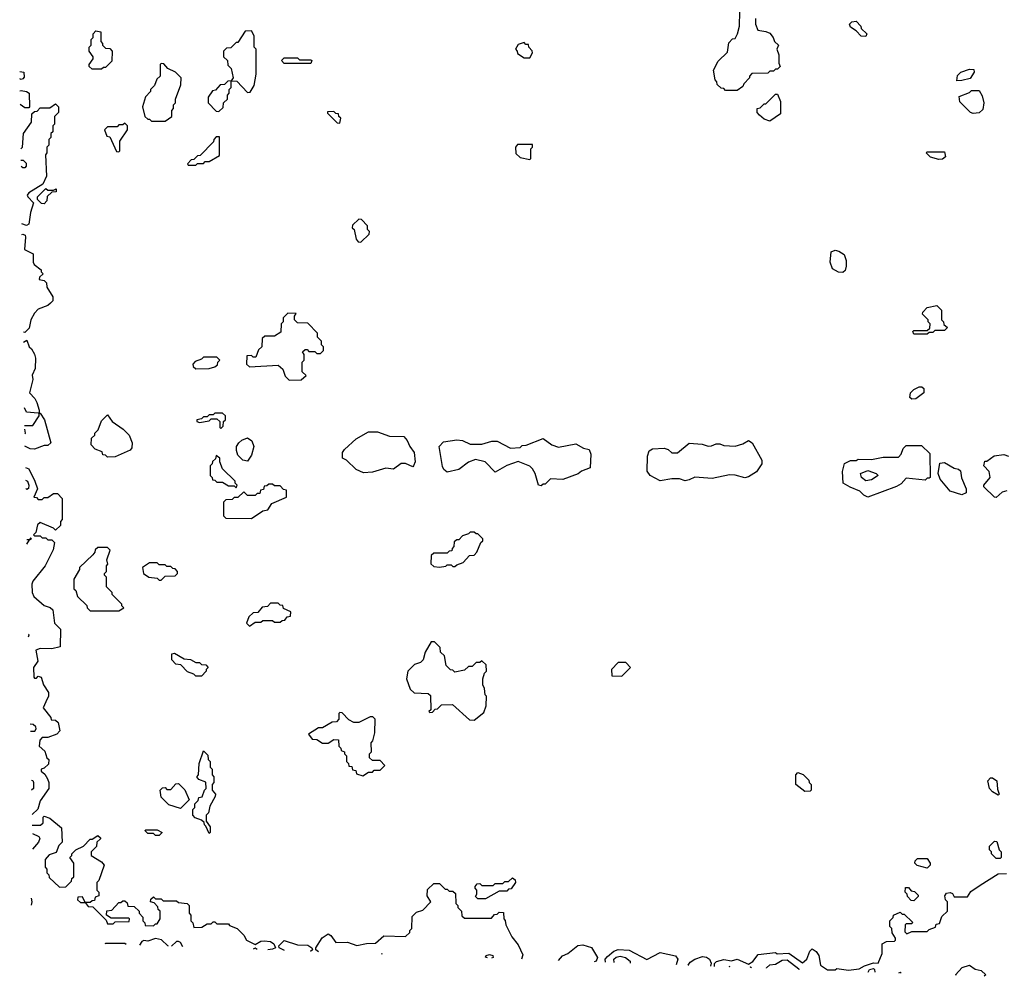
# Model space of a CAD drawing. Extents: x 2769579 to 2883812, y 684207 to 828660.
# Tile 1 of 256: x 2770038 to 2775167, y 718696 to 723678. Entities that reach past the tile are written whole.
import ezdxf

# ---------------------------------------------------------------- set-up
doc = ezdxf.new("R2010")
doc.units = 0

msp = doc.modelspace()

# ---------------------------------------------------------------- linework, layer by layer
at = {"layer": '0CON02XD'}
for points in [[(2773870, 723685), (2773870, 723655), (2773883, 723623), (2773925, 723617.5), (2773945, 723607.5), (2773962.5, 723585), (2773970, 723565), (2773990, 723545), (2773982.5, 723525), (2773992.5, 723495), (2773992.5, 723452.5), (2774000, 723435), (2773985, 723420), (2773975, 723420), (2773965, 723410), (2773945, 723410), (2773935, 723400), (2773851.7, 723398.3), (2773840, 723385), (2773840, 723375), (2773810, 723345), (2773805, 723330), (2773775, 723310), (2773715, 723310), (2773705, 723320), (2773691.7, 723321.7), (2773671.7, 723341.7), (2773670, 723355), (2773660, 723365), (2773652.5, 723415), (2773677, 723463), (2773725, 723510), (2773731.7, 723558.3), (2773751.7, 723578.3), (2773765, 723580), (2773777.5, 723605), (2773787.5, 723645), (2773788.3, 723721.7)], [(2774445, 723590), (2774421.7, 723591.7), (2774395, 723620), (2774365, 723640), (2774360, 723655), (2774373, 723667), (2774395, 723670), (2774420, 723645), (2774421.7, 723631.7), (2774450, 723605), (2774445, 723590)], [(2770465, 723420), (2770415, 723420), (2770400, 723435), (2770400, 723445), (2770420, 723475), (2770420, 723485), (2770400, 723515), (2770400, 723535), (2770410, 723545), (2770410, 723575), (2770420, 723585), (2770420, 723605), (2770435, 723620), (2770460, 723615), (2770460, 723565), (2770470, 723555), (2770470, 723545), (2770485, 723530), (2770508.3, 723528.3), (2770520, 723515), (2770518.3, 723461.7), (2770485, 723430), (2770475, 723430), (2770465, 723420)], [(2771075, 723200), (2771098.3, 723221.7), (2771100, 723245), (2771120, 723265), (2771120, 723285), (2771130, 723295), (2771130, 723315), (2771140, 723325), (2771140, 723360), (2771168.3, 723358.3), (2771225, 723300), (2771238.3, 723301.7), (2771260, 723335), (2771270, 723395), (2771270, 723525), (2771260, 723535), (2771260, 723595), (2771245, 723620), (2771211.7, 723618.3), (2771175, 723560), (2771165, 723560), (2771138.3, 723531.7), (2771115, 723530), (2771100, 723515), (2771100, 723485), (2771120, 723465), (2771121.7, 723441.7), (2771140, 723425), (2771150, 723375), (2771140, 723360), (2771121.7, 723358.3), (2771105, 723340), (2771081.7, 723338.3), (2771058.3, 723311.7), (2771041.7, 723308.3), (2771020, 723275), (2771020, 723245), (2771061.7, 723201.7), (2771075, 723200)], [(2772695, 723480), (2772710, 723505), (2772707, 723517), (2772690, 723535), (2772688.3, 723548.3), (2772675, 723550), (2772665, 723560), (2772635, 723550), (2772620, 723525), (2772630, 723515), (2772631.7, 723501.7), (2772665, 723480), (2772695, 723480)], [(2770795, 723150), (2770830, 723175), (2770830, 723205), (2770840, 723215), (2770840, 723235), (2770850, 723245), (2770850, 723265), (2770878.3, 723338.3), (2770880, 723375), (2770850, 723405), (2770810, 723425), (2770788.3, 723448.3), (2770775, 723450), (2770770, 723445), (2770770, 723385), (2770751.7, 723368.3), (2770740, 723335), (2770720, 723315), (2770720, 723305), (2770693, 723277), (2770677.5, 723225), (2770690, 723175), (2770705, 723160), (2770715, 723160), (2770725, 723150), (2770795, 723150)], [(2771555, 723450), (2771415, 723450), (2771402.5, 723465), (2771415, 723480), (2771485, 723480), (2771495, 723470), (2771555, 723470), (2771560, 723465), (2771555, 723450)], [(2770038.1, 723409.4), (2770060, 723405), (2770061.7, 723378.3), (2770055, 723370), (2770045, 723367.5), (2770038.6, 723370.2)], [(2774920, 723360), (2774923, 723387), (2774940, 723405), (2774985, 723420), (2775008.3, 723418.3), (2775010, 723405), (2774988.3, 723371.7), (2774945, 723362.5), (2774920, 723360)], [(2770039.5, 723307.7), (2770045, 723309.2), (2770074.1, 723304.1), (2770086.7, 723295), (2770090, 723225), (2770085, 723220), (2770065, 723220), (2770040.5, 723236.4)], [(2773945, 723150), (2773915, 723160), (2773891.7, 723181.7), (2773880, 723195), (2773880, 723215), (2773895, 723220), (2773915, 723240), (2773925, 723240), (2773975, 723290), (2773985, 723290), (2774001.7, 723251.7), (2774001.7, 723188.3), (2773945, 723150)], [(2775005, 723190), (2774990, 723195), (2774935, 723250), (2774931.7, 723278.3), (2774985, 723300), (2774995, 723310), (2775035, 723310), (2775051.7, 723281.7), (2775060, 723245), (2775055, 723210), (2775035, 723192.5), (2775005, 723190)], [(2770043.7, 723005.7), (2770053.3, 723015), (2770057.5, 723085), (2770100, 723145), (2770101.7, 723188.3), (2770115, 723200), (2770128.3, 723201.7), (2770145, 723220), (2770195, 723220), (2770225, 723240), (2770240, 723225), (2770240, 723195), (2770220, 723175), (2770220, 723135), (2770210, 723125), (2770210, 723095), (2770200, 723085), (2770200, 723065), (2770190, 723055), (2770190, 723025), (2770180, 723015), (2770180, 722985), (2770172.5, 722975), (2770177, 722863), (2770158.3, 722821.7), (2770085, 722776.7), (2770077.5, 722765), (2770080, 722755), (2770110, 722725), (2770093.8, 722675), (2770085, 722613.3), (2770073.3, 722606.7), (2770049.2, 722614.6)], [(2771705, 723140), (2771710, 723165), (2771700, 723175), (2771698.3, 723188.3), (2771685, 723190), (2771675, 723200), (2771641.7, 723198.3), (2771641.7, 723191.7), (2771691.7, 723141.7), (2771705, 723140)], [(2770555, 722990), (2770560, 722995), (2770560, 723045), (2770600, 723105), (2770600, 723125), (2770585, 723140), (2770575, 723130), (2770555, 723130), (2770545, 723120), (2770495, 723120), (2770480, 723105), (2770491.7, 723071.7), (2770508.3, 723068.3), (2770541.7, 722991.7), (2770555, 722990)], [(2770955, 722920), (2770965, 722930), (2770995, 722930), (2771005, 722940), (2771025, 722940), (2771078.3, 722971.7), (2771078.3, 723068.3), (2771061.7, 723068.3), (2771050, 723055), (2771048.3, 723041.7), (2770978.3, 722971.7), (2770965, 722970), (2770945, 722950), (2770931.7, 722948.3), (2770911.7, 722928.3), (2770915, 722920), (2770955, 722920)], [(2772695, 722950), (2772700, 722955), (2772700, 723005), (2772710, 723015), (2772708.3, 723028.3), (2772631.7, 723028.3), (2772620, 723015), (2772621.7, 722981.7), (2772645, 722960), (2772695, 722950)], [(2774825, 722950), (2774783, 722963), (2774760, 722985), (2774765, 722990), (2774855, 722990), (2774860, 722965), (2774845, 722952.5), (2774825, 722950)], [(2770044.6, 722946.4), (2770044.5, 722947.5), (2770057, 722947), (2770071.7, 722931.7), (2770072.5, 722915), (2770065, 722907.5), (2770055, 722906.7), (2770045, 722913.8)], [(2770165, 722720), (2770151.7, 722721.7), (2770131.7, 722741.7), (2770130, 722755), (2770175, 722800), (2770185, 722790), (2770215, 722790), (2770228.3, 722798.3), (2770228.3, 722781.7), (2770205, 722780), (2770181.7, 722758.3), (2770180, 722735), (2770165, 722720)], [(2771815, 722520), (2771858.3, 722561.7), (2771860, 722575), (2771850, 722585), (2771850, 722605), (2771818.3, 722638.3), (2771805, 722640), (2771771.7, 722608.3), (2771770, 722595), (2771780, 722585), (2771790, 722535), (2771801.7, 722521.7), (2771815, 722520)], [(2770050, 722560), (2770055, 722561.2), (2770065.8, 722555.8), (2770068, 722545), (2770062.3, 722482.3), (2770108.3, 722458.3), (2770107.5, 722415), (2770113.3, 722403.3), (2770150, 722375), (2770150, 722365), (2770160, 722355), (2770141.7, 722338.3), (2770140, 722325), (2770165, 722320), (2770178.3, 722308.3), (2770180, 722285), (2770210, 722235), (2770210, 722215), (2770198.3, 722201.7), (2770185, 722190), (2770135, 722170), (2770115, 722150), (2770096.7, 722115), (2770087.7, 722072.3), (2770065, 722048.8), (2770057.1, 722051.1)], [(2774325, 722362.5), (2774303, 722363), (2774271.7, 722381.7), (2774260, 722415), (2774265, 722470), (2774285, 722477.5), (2774305, 722472.5), (2774332.5, 722455), (2774342.5, 722425), (2774342.5, 722395), (2774337, 722373), (2774325, 722362.5)], [(2774765, 722040), (2774695, 722040), (2774690, 722055), (2774695, 722060), (2774765, 722060), (2774778.3, 722071.7), (2774780, 722095), (2774770, 722105), (2774770, 722115), (2774740, 722145), (2774742.5, 722155), (2774765, 722180), (2774815, 722190), (2774840, 722165), (2774840, 722115), (2774850, 722105), (2774851.7, 722091.7), (2774870, 722075), (2774855, 722060), (2774805, 722060), (2774795, 722050), (2774775, 722050), (2774765, 722040)], [(2771441.7, 721801.7), (2771505, 721802.5), (2771530, 721825), (2771510, 721845), (2771510, 721895), (2771520, 721905), (2771520, 721935), (2771511.7, 721948.3), (2771525, 721960), (2771535, 721960), (2771545, 721950), (2771575, 721950), (2771585, 721940), (2771605, 721940), (2771620, 721955), (2771620, 721975), (2771610, 721985), (2771610, 722005), (2771590, 722025), (2771590, 722045), (2771538.3, 722098.3), (2771485, 722100), (2771470, 722115), (2771470, 722135), (2771478.3, 722148.3), (2771435, 722150), (2771410, 722125), (2771410, 722105), (2771400, 722095), (2771398.3, 722051.7), (2771365, 722030), (2771315, 722030), (2771301.7, 722018.3), (2771300, 721975), (2771281.7, 721958.3), (2771268.3, 721921.7), (2771255, 721920), (2771245, 721930), (2771221.7, 721928.3), (2771220, 721885), (2771235, 721870), (2771385, 721880), (2771408.3, 721858.3), (2771421.7, 721821.7), (2771441.7, 721801.7)], [(2770057.8, 721999.7), (2770075, 722010), (2770087.5, 721975), (2770100, 721965), (2770115.9, 721935.9), (2770121.2, 721915), (2770118.3, 721861.7), (2770103.6, 721826.4), (2770106.1, 721803.9), (2770090, 721735), (2770117.5, 721705), (2770127.5, 721685), (2770140, 721645), (2770140, 721630), (2770135, 721630), (2770074.2, 721634.2), (2770062.5, 721657.8)], [(2770955, 721860), (2771025, 721862.5), (2771055, 721870), (2771068.3, 721881.7), (2771070, 721895), (2771080, 721905), (2771065, 721920), (2770995, 721920), (2770985, 721910), (2770951.7, 721898.3), (2770940, 721885), (2770941.7, 721871.7), (2770955, 721860)], [(2774685, 721702.5), (2774675, 721710), (2774677.5, 721735), (2774695, 721752.5), (2774723, 721767), (2774737, 721767), (2774747, 721757), (2774747.5, 721735), (2774705, 721703.3), (2774685, 721702.5)], [(2770063.8, 721565), (2770106.7, 721565), (2770140, 721615), (2770140, 721630), (2770145, 721630), (2770167.5, 721595), (2770200, 721475), (2770185, 721460), (2770165, 721460), (2770115, 721442.5), (2770093, 721443), (2770065.6, 721458.1)], [(2770495, 721400), (2770485, 721410), (2770471.7, 721411.7), (2770468.3, 721428.3), (2770431.7, 721441.7), (2770410, 721465), (2770411.7, 721498.3), (2770430, 721515), (2770430, 721525), (2770447, 721543), (2770465, 721590), (2770495, 721620), (2770520, 721585), (2770576.4, 721546.4), (2770607.5, 721515), (2770623.3, 721475), (2770621.7, 721448.3), (2770613, 721437), (2770535, 721402.5), (2770495, 721400)], [(2771085, 721550), (2771098.3, 721561.7), (2771100, 721585), (2771110, 721595), (2771110, 721615), (2771095, 721630), (2771055, 721630), (2771045, 721620), (2771025, 721620), (2771015, 721610), (2770995, 721610), (2770985, 721600), (2770960, 721595), (2770960, 721585), (2770975, 721580), (2771025, 721590), (2771035, 721600), (2771065, 721600), (2771080, 721585), (2771080, 721555), (2771085, 721550)], [(2770064.4, 721521.4), (2770068.8, 721525), (2770064.1, 721546.2)], [(2771225, 721380), (2771200, 721385), (2771175, 721410), (2771167.5, 721435), (2771167.5, 721455), (2771180, 721475), (2771195, 721488.8), (2771225, 721500), (2771246.7, 721485), (2771257.5, 721455), (2771245, 721410), (2771225, 721380)], [(2771828.3, 721318.3), (2771790, 721335), (2771740, 721385), (2771720, 721395), (2771720, 721425), (2771730.7, 721439.3), (2771790, 721495), (2771855, 721532.5), (2771901.7, 721531.7), (2771965, 721510), (2772038.3, 721508.3), (2772057, 721487), (2772070, 721455), (2772092.5, 721425), (2772097.5, 721375), (2772090, 721355), (2772085, 721350), (2772047, 721367), (2772025, 721367.5), (2771985, 721337.5), (2771945, 721342.5), (2771875, 721322.5), (2771828.3, 721318.3)], [(2772755, 721250), (2772740, 721255), (2772722.5, 721315), (2772709.3, 721339.3), (2772695, 721352.5), (2772635, 721377.5), (2772575, 721357.5), (2772515, 721322.5), (2772462.5, 721375), (2772412, 721388), (2772376.4, 721373.6), (2772325, 721336.7), (2772265, 721322.5), (2772247.5, 721335), (2772240.7, 721350.7), (2772223.6, 721456.4), (2772245, 721480), (2772315, 721490), (2772345, 721487.5), (2772385, 721467.5), (2772445, 721467.5), (2772497, 721483), (2772525, 721483.3), (2772595, 721447.5), (2772645, 721450), (2772655, 721460), (2772677, 721463), (2772765, 721497.5), (2772810, 721465), (2772845, 721452.5), (2772935, 721470), (2772975, 721447.5), (2773005, 721440), (2773012.5, 721415), (2773010, 721345), (2772965, 721327.5), (2772947, 721313), (2772866.4, 721283.6), (2772803, 721287), (2772775, 721260), (2772765, 721260), (2772755, 721250)], [(2773375, 721276.7), (2773322.5, 721305), (2773307, 721327), (2773308.8, 721405), (2773316.4, 721433.6), (2773335, 721443.3), (2773395, 721446.7), (2773415, 721440), (2773435, 721423.3), (2773465, 721422.5), (2773525, 721472.5), (2773593, 721467), (2773625, 721457.5), (2773641.7, 721458.3), (2773665, 721470), (2773685, 721470), (2773705, 721460), (2773765, 721457.5), (2773805, 721470), (2773835, 721487.5), (2773852.5, 721475), (2773903.3, 721385), (2773903.3, 721365), (2773876.4, 721323.6), (2773835, 721297.5), (2773815, 721293.3), (2773765, 721306.2), (2773735, 721307.5), (2773645, 721288.8), (2773555, 721296.7), (2773525, 721282.5), (2773505, 721277.5), (2773475, 721287.5), (2773435, 721287.5), (2773375, 721276.7)], [(2774455, 721192.5), (2774435, 721202.5), (2774415, 721222.5), (2774363, 721243), (2774327.5, 721265), (2774323.3, 721325), (2774335, 721367.5), (2774365, 721382.5), (2774395, 721382.5), (2774405, 721390), (2774475, 721387.5), (2774535, 721400), (2774615, 721400), (2774630, 721415), (2774640, 721445), (2774655, 721460), (2774735, 721460), (2774778.3, 721418.3), (2774780, 721295), (2774775, 721290), (2774765, 721290), (2774755, 721280), (2774655, 721290), (2774629.3, 721260.7), (2774605, 721247.5), (2774455, 721192.5)], [(2771165, 721240), (2771170, 721255), (2771160, 721265), (2771160, 721275), (2771095, 721340), (2771080, 721375), (2771080, 721395), (2771061.7, 721408.3), (2771058.3, 721391.7), (2771041.7, 721378.3), (2771040, 721365), (2771030, 721355), (2771030, 721305), (2771040, 721295), (2771041.7, 721281.7), (2771055, 721280), (2771065, 721270), (2771095, 721270), (2771125, 721250), (2771155, 721250), (2771165, 721240)], [(2775180, 721225), (2775155, 721217.5), (2775125, 721190), (2775115, 721192.5), (2775060, 721245), (2775060, 721255), (2775092.5, 721295), (2775087.5, 721325), (2775060, 721355), (2775065, 721380), (2775075, 721380), (2775113.6, 721406.4), (2775165, 721413.8), (2775188.8, 721405)], [(2770067.7, 721345.4), (2770085, 721340), (2770116.7, 721275), (2770130, 721235), (2770111.7, 721191.7), (2770125, 721190), (2770135, 721180), (2770155, 721180), (2770165, 721190), (2770185, 721190), (2770215, 721210), (2770235, 721210), (2770260, 721185), (2770260, 721075), (2770250, 721065), (2770250, 721045), (2770225, 721020), (2770215, 721030), (2770145, 721060), (2770131.7, 721048.3), (2770121.7, 721008.3), (2770110, 720995), (2770115, 720990), (2770145, 720990), (2770155, 720980), (2770175, 720980), (2770185, 720970), (2770205, 720970), (2770220, 720955), (2770211.7, 720918.3), (2770170, 720835), (2770106.4, 720753.6), (2770102, 720738), (2770102.9, 720695), (2770112, 720675), (2770165, 720627.5), (2770197, 720617), (2770210, 720605), (2770220, 720535), (2770250, 720505), (2770248.3, 720411.7), (2770205, 720402.5), (2770145, 720403.3), (2770122.5, 720395), (2770133, 720337), (2770110, 720305), (2770112.5, 720255), (2770115, 720250), (2770125, 720250), (2770135, 720260), (2770150, 720255), (2770162.5, 720215), (2770187.5, 720175), (2770187.5, 720155), (2770173.6, 720126.4), (2770160, 720095), (2770200, 720045), (2770201.7, 720031.7), (2770225, 720030), (2770238.3, 720018.3), (2770247.5, 719975), (2770231.7, 719958.3), (2770185, 719940), (2770155, 719940), (2770143, 719927), (2770140, 719895), (2770168.3, 719868.3), (2770180, 719835), (2770190, 719825), (2770188.3, 719801.7), (2770165, 719780), (2770150, 719775), (2770150, 719765), (2770169.3, 719749.3), (2770182.5, 719725), (2770190, 719705), (2770190, 719675), (2770145, 719610), (2770132.5, 719567.5), (2770102.5, 719539.5)], [(2774945, 721203.3), (2774885, 721222.5), (2774832.5, 721285), (2774822.5, 721315), (2774831.7, 721368.3), (2774855, 721372.5), (2774905, 721342.5), (2774928.3, 721338.3), (2774938.3, 721328.3), (2774943, 721293), (2774967.5, 721235), (2774967.5, 721215), (2774945, 721203.3)], [(2774445, 721277.5), (2774423.3, 721295), (2774417.5, 721315), (2774455, 721330), (2774500, 721315), (2774510, 721305), (2774475, 721282.5), (2774445, 721277.5)], [(2770069, 721280.9), (2770078.8, 721275), (2770086, 721255), (2770083.6, 721236.4), (2770075, 721232), (2770069.8, 721237.4)], [(2771245, 721080), (2771305, 721120), (2771330, 721125), (2771351.7, 721158.3), (2771428.3, 721191.7), (2771428.3, 721228.3), (2771411.7, 721231.7), (2771395, 721250), (2771365, 721250), (2771355, 721260), (2771335, 721260), (2771325, 721250), (2771311.7, 721248.3), (2771308.3, 721231.7), (2771291.7, 721228.3), (2771288.3, 721211.7), (2771275, 721210), (2771265, 721200), (2771225, 721200), (2771205, 721220), (2771175, 721190), (2771155, 721190), (2771145, 721180), (2771111.7, 721178.3), (2771100, 721165), (2771100, 721095), (2771111.7, 721081.7), (2771245, 721080)], [(2770075.4, 720946.6), (2770090, 720970), (2770100, 720975), (2770095, 720980), (2770090, 720970), (2770074.9, 720970)], [(2772225, 720827.5), (2772257, 720833), (2772265, 720840), (2772285, 720840), (2772295, 720830), (2772305, 720830), (2772315, 720840), (2772348.3, 720851.7), (2772381.7, 720888.3), (2772405, 720890), (2772420, 720905), (2772440, 720955), (2772450, 720965), (2772450, 720975), (2772425, 721000), (2772415, 721000), (2772405, 721010), (2772385, 721010), (2772375, 721000), (2772345, 720990), (2772325, 720970), (2772315, 720970), (2772301.7, 720958.3), (2772300, 720935), (2772290, 720925), (2772288.3, 720911.7), (2772275, 720910), (2772265, 720900), (2772195, 720900), (2772181.7, 720888.3), (2772180, 720845), (2772195, 720830), (2772225, 720827.5)], [(2770555, 720600), (2770580, 720615), (2770570, 720625), (2770570, 720635), (2770520, 720685), (2770520, 720695), (2770490, 720725), (2770490, 720775), (2770480, 720785), (2770480, 720795), (2770490, 720805), (2770490, 720835), (2770497.5, 720842.5), (2770492.5, 720865), (2770510, 720915), (2770495, 720930), (2770445, 720930), (2770431.7, 720918.3), (2770430, 720905), (2770418.3, 720891.7), (2770350, 720825), (2770350, 720815), (2770320, 720765), (2770320, 720715), (2770330, 720705), (2770340, 720675), (2770388.3, 720628.3), (2770390, 720615), (2770405, 720600), (2770555, 720600)], [(2770775, 720760), (2770795, 720780), (2770848.3, 720781.7), (2770860, 720795), (2770860, 720805), (2770848.3, 720818.3), (2770835, 720820), (2770825, 720830), (2770805, 720830), (2770795, 720840), (2770765, 720840), (2770755, 720850), (2770715, 720850), (2770677.5, 720825), (2770682.5, 720795), (2770710, 720775), (2770755, 720770), (2770765, 720760), (2770775, 720760)], [(2771235, 720520), (2771265, 720540), (2771295, 720540), (2771305, 720550), (2771355, 720550), (2771365, 720540), (2771395, 720540), (2771405, 720550), (2771418.3, 720551.7), (2771431.7, 720568.3), (2771448.3, 720571.7), (2771450, 720595), (2771411.7, 720611.7), (2771408.3, 720628.3), (2771395, 720630), (2771385, 720640), (2771345, 720640), (2771328.3, 720621.7), (2771301.7, 720618.3), (2771278.3, 720591.7), (2771255, 720590), (2771231.7, 720568.3), (2771220, 720535), (2771235, 720520)], [(2770084.7, 720464), (2770086.7, 720475), (2770084.4, 720478)], [(2772405, 720030), (2772455, 720070), (2772467.5, 720105), (2772470, 720155), (2772463, 720163), (2772460, 720195), (2772450, 720215), (2772450, 720245), (2772460, 720275), (2772470, 720285), (2772468.3, 720318.3), (2772445, 720340), (2772435, 720330), (2772415, 720330), (2772395, 720310), (2772375, 720310), (2772355, 720290), (2772305, 720280), (2772295, 720290), (2772281.7, 720291.7), (2772260, 720315), (2772250, 720365), (2772230, 720385), (2772228.3, 720408.3), (2772198.3, 720438.3), (2772181.7, 720438.3), (2772150, 720385), (2772140, 720345), (2772125, 720330), (2772095, 720320), (2772060, 720285), (2772052.5, 720245), (2772071.7, 720191.7), (2772093, 720173), (2772165, 720170), (2772178.3, 720158.3), (2772180, 720085), (2772170, 720075), (2772175, 720070), (2772188.3, 720071.7), (2772201.7, 720088.3), (2772215, 720090), (2772235, 720110), (2772291.7, 720111.7), (2772381.7, 720031.7), (2772405, 720030)], [(2770985, 720260), (2770955, 720260), (2770945, 720270), (2770911.7, 720281.7), (2770878.3, 720318.3), (2770851.7, 720321.7), (2770830, 720345), (2770830, 720375), (2770845, 720380), (2770895, 720350), (2770927, 720347), (2770955, 720330), (2770975, 720330), (2770985, 720320), (2771008.3, 720318.3), (2771020, 720305), (2771010, 720295), (2771010, 720285), (2770985, 720260)], [(2773175, 720260), (2773220, 720305), (2773195, 720330), (2773155, 720330), (2773120, 720295), (2773121.7, 720261.7), (2773175, 720260)], [(2771825, 719740), (2771855, 719760), (2771875, 719760), (2771885, 719770), (2771915, 719770), (2771940, 719795), (2771915, 719820), (2771875, 719820), (2771860, 719835), (2771860, 719855), (2771870, 719865), (2771868.3, 719911.7), (2771877, 719923), (2771887.5, 719965), (2771890, 720035), (2771878.3, 720048.3), (2771863, 720047), (2771805, 720017.5), (2771778.3, 720018.3), (2771751.7, 720031.7), (2771718.3, 720068.3), (2771705, 720070), (2771700, 720065), (2771700, 720035), (2771688.3, 720021.7), (2771665, 720020), (2771615, 719990), (2771595, 719990), (2771541.7, 719958.3), (2771561.7, 719931.7), (2771585, 719930), (2771615, 719910), (2771645, 719910), (2771675, 719930), (2771698.3, 719928.3), (2771700, 719895), (2771710, 719885), (2771711.7, 719871.7), (2771730, 719865), (2771730, 719855), (2771740, 719845), (2771740, 719815), (2771750, 719805), (2771751.7, 719791.7), (2771768.3, 719788.3), (2771771.7, 719771.7), (2771788.3, 719768.3), (2771791.7, 719751.7), (2771825, 719740)], [(2770094.2, 719972.5), (2770117, 719973), (2770123.3, 719985), (2770122.5, 719995), (2770108, 720008), (2770093.4, 720009.2)], [(2771025, 719440), (2771008.3, 719478.3), (2771000, 719485), (2770998.3, 719498.3), (2770985, 719510), (2770951.7, 719521.7), (2770940, 719535), (2770940, 719565), (2770950, 719575), (2770950, 719595), (2770968.3, 719611.7), (2770971.7, 719628.3), (2770988.3, 719631.7), (2771000, 719665), (2771010, 719675), (2771008.3, 719708.3), (2770971.7, 719721.7), (2770960, 719735), (2770970, 719745), (2770972.5, 719805), (2770995, 719870), (2771018.3, 719848.3), (2771020, 719825), (2771030, 719815), (2771030, 719785), (2771040, 719775), (2771040, 719745), (2771050, 719735), (2771050, 719705), (2771040, 719695), (2771040, 719665), (2771057.5, 719645), (2771057, 719633), (2771028.3, 719581.7), (2771021.7, 719548.3), (2771010, 719535), (2771010, 719505), (2771030, 719475), (2771030, 719445), (2771025, 719440)], [(2774128.3, 719658.3), (2774080, 719695), (2774080, 719745), (2774091.7, 719758.3), (2774118.3, 719748.3), (2774148.3, 719718.3), (2774150, 719705), (2774160, 719695), (2774160, 719665), (2774155, 719660), (2774128.3, 719658.3)], [(2770099, 719718.5), (2770105.9, 719715.9), (2770110, 719705), (2770110, 719675), (2770100, 719666.7)], [(2770875, 719570), (2770815, 719590), (2770775, 719630), (2770770, 719665), (2770781.7, 719678.3), (2770795, 719680), (2770805, 719670), (2770825, 719670), (2770851.7, 719698.3), (2770865, 719700), (2770898.3, 719668.3), (2770920, 719615), (2770875, 719570)], [(2775135, 719640), (2775105, 719657.5), (2775090, 719675), (2775080, 719715), (2775095, 719730), (2775105, 719730), (2775127.5, 719715), (2775130.7, 719670.7), (2775140, 719645), (2775135, 719640)], [(2770103.6, 719483.5), (2770147, 719483), (2770160, 719495), (2770160, 719525), (2770165, 719530), (2770195, 719520), (2770255, 719470), (2770260, 719395), (2770241.7, 719378.3), (2770228.3, 719341.7), (2770191.7, 719328.3), (2770170, 719305), (2770170, 719265), (2770180, 719255), (2770180, 719235), (2770190, 719225), (2770191.7, 719211.7), (2770245, 719160), (2770278.3, 719161.7), (2770308.3, 719191.7), (2770310, 719205), (2770320, 719215), (2770320, 719285), (2770300, 719315), (2770310, 719325), (2770310, 719335), (2770330, 719355), (2770370, 719375), (2770405, 719410), (2770415, 719410), (2770445, 719430), (2770458.3, 719418.3), (2770458.3, 719411.7), (2770440, 719395), (2770438.3, 719371.7), (2770410, 719345), (2770410, 719325), (2770465, 719292.5), (2770477.5, 719275), (2770450, 719195), (2770440, 719185), (2770440, 719145), (2770450, 719135), (2770450, 719115), (2770431.7, 719108.3), (2770428.3, 719091.7), (2770415, 719090), (2770405, 719080), (2770380, 719080), (2770365, 719110), (2770341.7, 719108.3), (2770340, 719095), (2770355, 719080), (2770380, 719080), (2770395, 719060), (2770418.3, 719058.3), (2770488.3, 718988.3), (2770495, 718970), (2770525, 718970), (2770535, 718980), (2770608.3, 718981.7), (2770610, 718995), (2770605, 719000), (2770515, 719000), (2770490, 719015), (2770491.7, 719038.3), (2770518.3, 719041.7), (2770555, 719080), (2770565, 719080), (2770575, 719090), (2770585, 719090), (2770598.3, 719078.3), (2770601.7, 719061.7), (2770635, 719060), (2770660, 719035), (2770660, 719025), (2770680, 719005), (2770680, 718985), (2770690, 718975), (2770691.7, 718961.7), (2770735, 718960), (2770745, 718970), (2770755, 718970), (2770770, 718995), (2770770, 719035), (2770760, 719045), (2770758.3, 719058.3), (2770738.3, 719078.3), (2770720, 719085), (2770721.7, 719098.3), (2770735, 719110), (2770745, 719100), (2770775, 719100), (2770785, 719090), (2770855, 719090), (2770865, 719080), (2770910, 719075), (2770920, 719065), (2770920, 719025), (2770930, 719015), (2770930, 718985), (2770940, 718975), (2770945, 718950), (2770987, 718953), (2771015, 718970), (2771035, 718970), (2771045, 718980), (2771055, 718980), (2771065, 718970), (2771125, 718970), (2771131.7, 718961.7), (2771170, 718945), (2771205, 718910), (2771220, 718885), (2771265, 718862.5), (2771295, 718880), (2771311.7, 718881.7), (2771345, 718877.5), (2771362.5, 718865), (2771370, 718845), (2771355, 718837.5), (2771331.2, 718834.2)], [(2770105, 719440), (2770137.5, 719425), (2770142.5, 719415), (2770136.7, 719395), (2770105.4, 719358)], [(2770765, 719430), (2770745, 719430), (2770735, 719440), (2770705, 719440), (2770690, 719455), (2770695, 719460), (2770755, 719460), (2770780, 719445), (2770765, 719430)], [(2775145, 719310), (2775125, 719310), (2775100, 719335), (2775100, 719345), (2775090, 719355), (2775090, 719375), (2775115, 719400), (2775128.3, 719398.3), (2775140, 719355), (2775150, 719345), (2775150, 719315), (2775145, 719310)], [(2774765, 719260), (2774713, 719273), (2774700, 719285), (2774701.7, 719298.3), (2774715, 719310), (2774765, 719310), (2774780, 719285), (2774780, 719275), (2774765, 719260)], [(2773657.5, 718748.3), (2773657.7, 718762.3), (2773667.1, 718772.9), (2773705, 718783.8), (2773745, 718777.5), (2773775, 718786.2), (2773835, 718760), (2773856.4, 718773.6), (2773885, 718810), (2773975, 718820), (2773983.3, 718813.3), (2774045, 718816.2), (2774115, 718767.5), (2774137.5, 718785), (2774153, 718827), (2774165, 718840), (2774186.4, 718826.4), (2774200, 718805), (2774210, 718755), (2774245, 718730), (2774285, 718730), (2774295, 718737.5), (2774355, 718728.8), (2774410, 718735), (2774438.3, 718751.7), (2774485, 718766.2), (2774510, 718765), (2774530, 718815), (2774530, 718865), (2774553, 718877), (2774595, 718880), (2774600, 718885), (2774600, 718895), (2774583, 718923), (2774580, 718945), (2774570, 718955), (2774570, 718985), (2774587, 719003), (2774590, 719015), (2774625, 719030), (2774635, 719020), (2774645, 719020), (2774688.3, 718978.3), (2774685, 718970), (2774655, 718970), (2774650, 718965), (2774648.3, 718928.3), (2774658.3, 718918.3), (2774685, 718930), (2774765, 718930), (2774775, 718940), (2774808.3, 718951.7), (2774811.7, 718968.3), (2774828.3, 718971.7), (2774841.7, 719008.3), (2774870, 719035), (2774870, 719085), (2774860, 719095), (2774857.5, 719115), (2774865, 719130), (2774885, 719132.5), (2774897, 719127), (2774905, 719110), (2774975, 719110), (2774991.7, 719138.3), (2775041.7, 719171.7), (2775135, 719230), (2775178.3, 719231.7)], [(2771594.5, 718824.5), (2771580, 718835), (2771580, 718845), (2771613.9, 718896.1), (2771645, 718917.5), (2771659.3, 718909.3), (2771685, 718872.5), (2771745, 718873.8), (2771795, 718856.7), (2771845, 718867.5), (2771891.7, 718868.3), (2771935, 718907.5), (2772047, 718903), (2772070, 718925), (2772070, 718935), (2772080, 718945), (2772081.7, 719008.3), (2772105, 719030), (2772138.3, 719041.7), (2772180, 719085), (2772160, 719115), (2772161.7, 719148.3), (2772195, 719180), (2772225, 719180), (2772255, 719150), (2772265, 719150), (2772275, 719140), (2772295, 719140), (2772308.3, 719128.3), (2772310, 719075), (2772320, 719065), (2772320, 719055), (2772340, 719035), (2772341.7, 719011.7), (2772355, 719000), (2772495, 719000), (2772511.7, 719018.3), (2772525, 719020), (2772535, 719030), (2772558.3, 719028.3), (2772560, 718995), (2772567, 718987), (2772570, 718965), (2772601.7, 718901.7), (2772635, 718860), (2772658.3, 718808.3), (2772651.4, 718785.5)], [(2772465, 719100), (2772425, 719100), (2772411.7, 719111.7), (2772420, 719125), (2772420, 719145), (2772410, 719155), (2772410, 719165), (2772421.7, 719178.3), (2772435, 719180), (2772445, 719170), (2772505, 719170), (2772515, 719180), (2772555, 719180), (2772565, 719190), (2772585, 719190), (2772605, 719210), (2772618.3, 719198.3), (2772620, 719185), (2772598.3, 719151.7), (2772585, 719150), (2772575, 719140), (2772535, 719140), (2772465, 719100)], [(2774695, 719090), (2774681.7, 719091.7), (2774661.7, 719111.7), (2774660, 719125), (2774650, 719135), (2774651.7, 719158.3), (2774668.3, 719158.3), (2774681.7, 719141.7), (2774698.3, 719138.3), (2774718.3, 719118.3), (2774718.3, 719111.7), (2774695, 719090)], [(2770098.1, 719102.6), (2770101.2, 719085), (2770097.1, 719066.7)], [(2770814, 718853.3), (2770810, 718855), (2770777.1, 718887.1), (2770745, 718894), (2770705, 718878.8), (2770685, 718882.5), (2770675, 718877.5), (2770662.5, 718858.9)], [(2770888.1, 718850.6), (2770875, 718872.5), (2770865, 718877.5), (2770855, 718877.5), (2770829.2, 718852.8)], [(2771417.7, 718831), (2771390, 718845), (2771387.5, 718855), (2771415, 718883.3), (2771485, 718860), (2771539.3, 718859.3), (2771560, 718845), (2771562.5, 718835), (2771553, 718826)], [(2770592, 718861.5), (2770585, 718866.7), (2770485, 718866.7), (2770481.4, 718865.6)], [(2771275.2, 718836.3), (2771265, 718842.5), (2771254.2, 718837.1)], [(2772845.1, 718778.3), (2772865, 718803.3), (2772892.5, 718815), (2772945, 718856.2), (2772970.7, 718860.7), (2773016.4, 718846.4), (2773047.5, 718795), (2773040, 718775), (2773030.7, 718771.5)], [(2773089.5, 718769.3), (2773087.5, 718785), (2773100.5, 718799.5), (2773132.7, 718827.3), (2773155, 718836.2), (2773212.3, 718832.3), (2773303.9, 718783.9), (2773375, 718820), (2773453.9, 718803.9), (2773466.4, 718786.4), (2773458.1, 718755.7)], [(2771927.3, 718812.2), (2771925, 718813.8), (2771922, 718812.4)], [(2772474.7, 718792), (2772463.8, 718796.2), (2772467.5, 718805), (2772485, 718810), (2772502.5, 718805), (2772505, 718793.8), (2772496.2, 718791.2)], [(2773134, 718767.7), (2773132.5, 718785), (2773145, 718795.8), (2773165, 718800.8), (2773194.2, 718794.2), (2773217.5, 718775), (2773217.5, 718764.6)], [(2773521.4, 718753.4), (2773520, 718755), (2773530, 718770), (2773554.1, 718785.9), (2773595, 718800), (2773615, 718796.7), (2773631.2, 718785), (2773640, 718765), (2773635.5, 718749.1)], [(2773928.8, 718738.3), (2773928.6, 718741.4), (2773945, 718756), (2773975, 718760), (2774010.3, 718779.7), (2774035, 718782.5), (2774097.1, 718735), (2774097.7, 718732.1)], [(2773738.3, 718745.3), (2773735, 718747.5), (2773732.1, 718745.6)], [(2773850.1, 718741.2), (2773845, 718743.3), (2773841.2, 718741.5)], [(2774457.7, 718718.8), (2774465, 718732.5), (2774485, 718737.1), (2774491.1, 718731.1), (2774492.8, 718717.5)], [(2774917.8, 718701.8), (2774912.5, 718705), (2774946.8, 718743.2), (2774985, 718754), (2775015, 718733.8), (2775047, 718727), (2775070, 718705), (2775061.5, 718696.5)], [(2774629.6, 718712.4), (2774625, 718716.2), (2774615.5, 718713)]]:
    msp.add_lwpolyline(points, dxfattribs=at)

doc.saveas('drawing.dxf')
